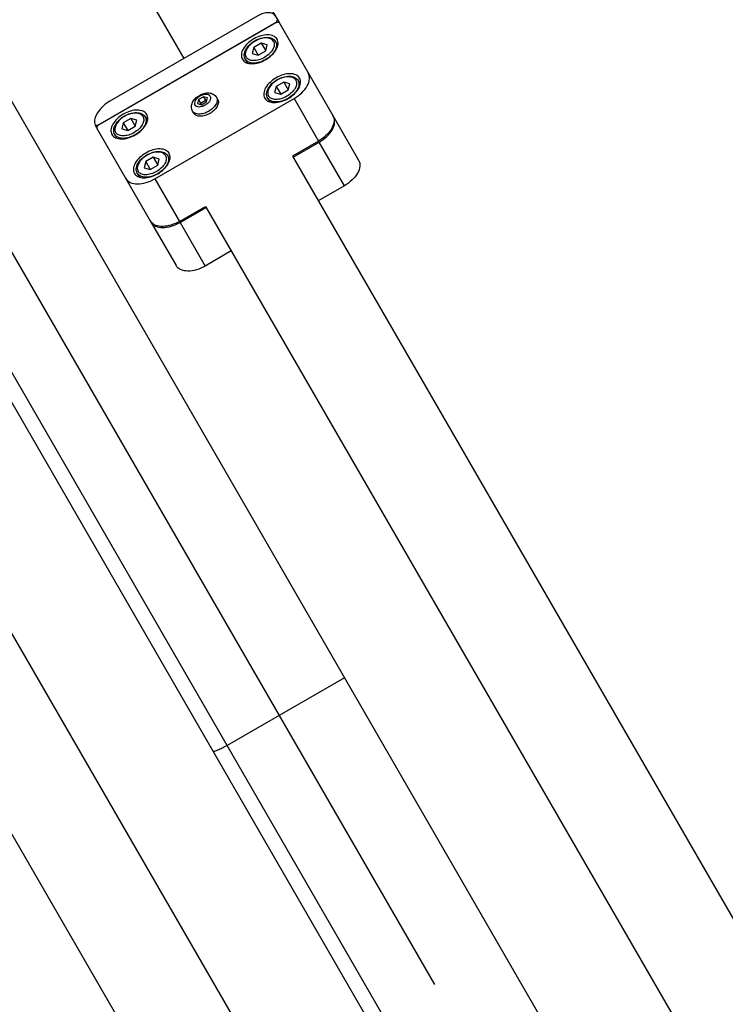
# Model space of a CAD drawing. Header units: millimetres. Extents: x 0 to 7560, y 0 to 5346.
# Tile 28 of 149: x 1394 to 1535, y 1393 to 1589. Entities that reach past the tile are written whole.
import ezdxf

# ---------------------------------------------------------------- set-up
doc = ezdxf.new("R2010")
doc.units = ezdxf.units.MM
for name, color, linetype in [('A2200401_ABL1312', 7, 'Continuous'), ('A2300501_ABL1332', 7, 'Continuous'), ('A2300601_ABL1316', 7, 'Continuous'), ('A2310201_ABL1508', 7, 'Continuous'), ('A2310201_ABL1534', 7, 'Continuous'), ('CSH-ST-M4-20_PBL1360', 7, 'Continuous'), ('CSH-ST-M4-20_PBL1361', 7, 'Continuous'), ('CSH-ST-M4-20_PBL1366', 7, 'Continuous'), ('CSH-ST-M4-20_PBL1367', 7, 'Continuous'), ('M2200901_PBL1313', 7, 'Continuous'), ('M2302001_PBL1358', 7, 'Continuous'), ('M2302601_PBL1339', 7, 'Continuous'), ('M2310301_PBL1509', 7, 'Continuous'), ('M2310301_PBL1535', 7, 'Continuous'), ('MISUMI_FCBBS3-5-25_PBL1364', 7, 'Continuous'), ('아래쪽_5_VBL1311', 7, 'Continuous')]:
    doc.layers.add(name, color=color, linetype=linetype)
doc.styles.add('ROMANS', font='romans.shx', dxfattribs={"oblique": 10, "bigfont": 'whgtxt.shx'})
doc.dimstyles.new('zeus', dxfattribs={"dimtxt": 30, "dimasz": 25, "dimexe": 1, "dimexo": 1, "dimgap": 10, "dimtad": 1, "dimdsep": 46, "dimtxsty": 'ROMANS', "dimcen": 0, "dimclrd": 1, "dimclre": 1, "dimclrt": 2, "dimazin": 2, "dimtfac": 1, "dimtmove": 0, "dimatfit": 3, "dimfxl": 1, "dimarcsym": 0})

# ---------------------------------------------------------------- blocks, each defined once
blk = doc.blocks.new('M2200901_PBL1313', base_point=(1804.47, 1334.3))
at = {"layer": 'M2200901_PBL1313', "color": 7}
for p, q in [((1870.19, 1254.05), (1677.09, 1588.51)), ((1939.44, 1080.1), (1653.7, 1575.01)), ((1935.34, 1081.2), (1652.61, 1570.91)), ((1769.88, 1427.78), (1746.5, 1414.28))]:
    blk.add_line(p, q, dxfattribs=at)
blk.add_open_spline([(1746.5, 1414.28), (1746.17, 1414.09), (1745.54, 1413.75), (1744.71, 1413.35), (1744.13, 1413.13), (1743.84, 1413.06), (1743.73, 1413.08), (1743.71, 1413.11)], degree=3, knots=[0, 0, 0, 0, 0.376183, 0.695044, 0.910031, 0.969851, 1, 1, 1, 1], dxfattribs=at)
blk = doc.blocks.new('A2200401_ABL1312', base_point=(1812.31, 1334.3))
at = {"layer": 'M2200901_PBL1313'}
blk.add_blockref('M2200901_PBL1313', (1804.47, 1334.3), dxfattribs=at)
blk = doc.blocks.new('M2310301_PBL1535', base_point=(1781.59, 1281.51))
at = {"layer": 'M2310301_PBL1535', "color": 7}
for p, q in [((1904.12, 1089.28), (1676.38, 1483.74)), ((1886.8, 1079.28), (1659.05, 1473.74))]:
    blk.add_line(p, q, dxfattribs=at)
blk = doc.blocks.new('A2310201_ABL1534', base_point=(1781.59, 1281.51))
at = {"layer": 'M2310301_PBL1535'}
blk.add_blockref('M2310301_PBL1535', (1781.59, 1281.51), dxfattribs=at)
blk = doc.blocks.new('A2300601_ABL1316', base_point=(1787.6, 1278.08))
at = {"layer": 'A2310201_ABL1534'}
blk.add_blockref('A2310201_ABL1534', (1781.59, 1281.51), dxfattribs=at)
blk = doc.blocks.new('M2302601_PBL1339', base_point=(1661.01, 498.42))
at = {"layer": 'M2302601_PBL1339', "color": 7}
for p, q in [((1648.04, 515.87), (1653.17, 524.77)), ((1659, 524.85), (1653.98, 516.17)), ((1659, 524.85), (1664.19, 521.85)), ((1659.18, 513.17), (1653.98, 516.17)), ((1681.51, 511.85), (1686.71, 508.85)), ((1681.69, 500.17), (1686.71, 508.85)), ((1681.69, 500.17), (1676.5, 503.17)), ((1684.41, 494.87), (1689.55, 503.77)), ((1634, 491.57), (1637.33, 497.32)), ((1637.61, 496.81), (1637.03, 496.8)), ((1673.09, 476.33), (1637.61, 496.81)), ((1638.28, 492.98), (1667.73, 475.98)), ((1634, 491.57), (1634.57, 490.55)), ((1634.57, 490.55), (1635.44, 490.05)), ((1632.22, 478.48), (1637.14, 487)), ((1645.21, 470.98), (1653.01, 484.48)), ((1673.36, 475.79), (1673.09, 476.33)), ((1673.36, 475.79), (1673.66, 476.32))]:
    blk.add_line(p, q, dxfattribs=at)
for points, knots in [([(1653.17, 524.77), (1653.37, 525.12), (1654.11, 525.72), (1655.6, 525.95), (1657.3, 525.67), (1658.44, 525.18), (1659, 524.85)], [0, 0, 0, 0, 0.190097, 0.419659, 0.69556, 1, 1, 1, 1]), ([(1653.98, 516.17), (1653.42, 516.49), (1652.29, 516.98), (1650.58, 517.26), (1649.09, 517.03), (1648.36, 516.43), (1648.16, 516.08)], [0, 0, 0, 0, 0.30444, 0.580341, 0.809903, 1, 1, 1, 1]), ([(1686.71, 508.85), (1687.26, 508.53), (1688.26, 507.8), (1689.36, 506.46), (1689.9, 505.06), (1689.75, 504.12), (1689.55, 503.77)], [0, 0, 0, 0, 0.30444, 0.580341, 0.809903, 1, 1, 1, 1]), ([(1684.53, 495.08), (1684.73, 495.43), (1684.89, 496.37), (1684.34, 497.77), (1683.24, 499.11), (1682.25, 499.85), (1681.69, 500.17)], [0, 0, 0, 0, 0.190097, 0.419659, 0.69556, 1, 1, 1, 1]), ([(1636.58, 496.03), (1636.46, 495.82), (1636.37, 495.26), (1636.69, 494.42), (1637.35, 493.61), (1637.95, 493.17), (1638.28, 492.98)], [0, 0, 0, 0, 0.190102, 0.419661, 0.695552, 1, 1, 1, 1]), ([(1635.44, 490.05), (1635.77, 489.86), (1636.37, 489.42), (1637.03, 488.62), (1637.35, 487.77), (1637.26, 487.21), (1637.14, 487)], [0, 0, 0, 0, 0.304448, 0.580339, 0.809898, 1, 1, 1, 1]), ([(1667.73, 475.98), (1668.25, 475.68), (1669.94, 474.89), (1672.48, 474.77), (1673.36, 475.79)], [0, 0, 0, 0, 0.308609, 1, 1, 1, 1])]:
    blk.add_open_spline(points, degree=3, knots=knots, dxfattribs=at)
blk = doc.blocks.new('M2302001_PBL1358', base_point=(1660.99, 496.64))
at = {"layer": 'M2302001_PBL1358', "color": 7}
for p, q in [((1637.33, 497.32), (1648.04, 515.87)), ((1648.96, 507.48), (1653.86, 515.96)), ((1653.86, 515.96), (1659.05, 512.96)), ((1676.68, 491.48), (1648.96, 507.48)), ((1681.57, 499.96), (1676.38, 502.96)), ((1676.68, 491.48), (1681.57, 499.96)), ((1637.33, 497.32), (1637.61, 496.81)), ((1637.61, 496.81), (1673.12, 476.31)), ((1673.7, 476.32), (1684.41, 494.87)), ((1673.12, 476.31), (1673.7, 476.32))]:
    blk.add_line(p, q, dxfattribs=at)
for centre, start, end in [((1649.58, 514.98), 142.5299, 149.9773), ((1682.86, 495.77), 330.0227, 337.4701)]:
    blk.add_arc(centre, 1.78, start, end, dxfattribs=at)
for points, knots in [([(1648.17, 516.07), (1648.4, 516.38), (1649.17, 516.88), (1650.61, 517.04), (1652.25, 516.74), (1653.33, 516.26), (1653.86, 515.96)], [0, 0, 0, 0, 0.192239, 0.424518, 0.69943, 1, 1, 1, 1]), ([(1648.96, 507.48), (1648.41, 507.8), (1647.27, 508.29), (1645.57, 508.57), (1644.08, 508.34), (1643.34, 507.74), (1643.14, 507.39)], [0, 0, 0, 0, 0.304461, 0.580341, 0.809888, 1, 1, 1, 1]), ([(1644.87, 506.39), (1644.71, 506.12), (1644.59, 505.37), (1645.03, 504.24), (1645.9, 503.17), (1647.12, 502.28), (1648.5, 501.68), (1649.86, 501.45), (1651.05, 501.63), (1651.64, 502.12), (1651.8, 502.39)], [0, 0, 0, 0, 0.095056, 0.20983, 0.347781, 0.5, 0.652219, 0.79017, 0.904944, 1, 1, 1, 1]), ([(1651.8, 502.39), (1651.96, 502.67), (1652.09, 503.42), (1651.65, 504.55), (1650.77, 505.62), (1649.56, 506.51), (1648.18, 507.11), (1646.81, 507.34), (1645.62, 507.15), (1645.03, 506.67), (1644.87, 506.39)], [0, 0, 0, 0, 0.095056, 0.20983, 0.347781, 0.5, 0.652219, 0.79017, 0.904944, 1, 1, 1, 1]), ([(1640.4, 498.65), (1640.24, 498.37), (1640.12, 497.62), (1640.55, 496.49), (1641.43, 495.42), (1642.64, 494.53), (1644.02, 493.93), (1645.39, 493.7), (1646.58, 493.89), (1647.17, 494.37), (1647.33, 494.65)], [0, 0, 0, 0, 0.095056, 0.20983, 0.347781, 0.5, 0.652219, 0.79017, 0.904944, 1, 1, 1, 1]), ([(1647.33, 494.65), (1647.49, 494.92), (1647.61, 495.67), (1647.18, 496.8), (1646.3, 497.87), (1645.09, 498.76), (1643.7, 499.37), (1642.34, 499.59), (1641.15, 499.41), (1640.56, 498.92), (1640.4, 498.65)], [0, 0, 0, 0, 0.095056, 0.20983, 0.347781, 0.5, 0.652219, 0.79017, 0.904944, 1, 1, 1, 1]), ([(1681.57, 499.96), (1682.1, 499.65), (1683.06, 498.95), (1684.13, 497.69), (1684.72, 496.36), (1684.66, 495.44), (1684.51, 495.08)], [0, 0, 0, 0, 0.30057, 0.575482, 0.807761, 1, 1, 1, 1]), ([(1670.85, 491.39), (1670.69, 491.12), (1670.57, 490.37), (1671.01, 489.24), (1671.88, 488.17), (1673.1, 487.28), (1674.48, 486.68), (1675.84, 486.45), (1677.03, 486.63), (1677.62, 487.12), (1677.78, 487.39)], [0, 0, 0, 0, 0.095056, 0.20983, 0.347781, 0.5, 0.652219, 0.79017, 0.904944, 1, 1, 1, 1]), ([(1677.78, 487.39), (1677.94, 487.67), (1678.07, 488.42), (1677.63, 489.55), (1676.75, 490.62), (1675.54, 491.51), (1674.16, 492.11), (1672.79, 492.34), (1671.6, 492.15), (1671.01, 491.67), (1670.85, 491.39)], [0, 0, 0, 0, 0.095056, 0.20983, 0.347781, 0.5, 0.652219, 0.79017, 0.904944, 1, 1, 1, 1]), ([(1679.51, 486.39), (1679.71, 486.74), (1679.87, 487.68), (1679.32, 489.09), (1678.23, 490.42), (1677.23, 491.16), (1676.68, 491.48)], [0, 0, 0, 0, 0.190112, 0.419659, 0.695539, 1, 1, 1, 1]), ([(1666.38, 483.65), (1666.22, 483.37), (1666.1, 482.62), (1666.53, 481.49), (1667.41, 480.42), (1668.62, 479.53), (1670, 478.93), (1671.37, 478.7), (1672.56, 478.89), (1673.15, 479.37), (1673.31, 479.65)], [0, 0, 0, 0, 0.095056, 0.20983, 0.347781, 0.5, 0.652219, 0.79017, 0.904944, 1, 1, 1, 1]), ([(1673.31, 479.65), (1673.47, 479.92), (1673.59, 480.67), (1673.16, 481.8), (1672.28, 482.87), (1671.07, 483.76), (1669.69, 484.37), (1668.32, 484.59), (1667.13, 484.41), (1666.54, 483.92), (1666.38, 483.65)], [0, 0, 0, 0, 0.095056, 0.20983, 0.347781, 0.5, 0.652219, 0.79017, 0.904944, 1, 1, 1, 1])]:
    blk.add_open_spline(points, degree=3, knots=knots, dxfattribs=at)
blk = doc.blocks.new('CSH-ST-M4-20_PBL1360', base_point=(1644.12, 496.84))
at = {"layer": 'CSH-ST-M4-20_PBL1360', "color": 7}
for p, q in [((1640.97, 498.64), (1641.4, 499.38)), ((1643.56, 497.85), (1642.36, 497.51)), ((1642.36, 497.51), (1642.67, 496.3)), ((1642.67, 496.3), (1643.56, 497.85)), ((1645.06, 496.99), (1643.56, 497.85)), ((1644.17, 495.44), (1645.06, 496.99)), ((1645.36, 495.78), (1645.06, 496.99)), ((1642.67, 496.3), (1644.17, 495.44)), ((1644.17, 495.44), (1645.36, 495.78)), ((1647.04, 495.14), (1647.47, 495.88))]:
    blk.add_line(p, q, dxfattribs=at)
for points, knots in [([(1647.04, 495.14), (1646.96, 495), (1646.75, 494.75), (1646.18, 494.38), (1645.25, 494.21), (1644.06, 494.4), (1642.86, 494.91), (1641.82, 495.69), (1641.06, 496.63), (1640.74, 497.52), (1640.78, 498.2), (1640.89, 498.5), (1640.97, 498.64)], [0, 0, 0, 0, 0.051709, 0.10497, 0.221007, 0.35453, 0.500006, 0.645481, 0.779, 0.895033, 0.948292, 1, 1, 1, 1]), ([(1640.97, 498.64), (1641.04, 498.76), (1641.23, 498.98), (1641.61, 499.22), (1642.08, 499.37), (1642.83, 499.44), (1643.87, 499.27), (1645.07, 498.74), (1646.13, 497.96), (1646.8, 497.15), (1647.12, 496.46), (1647.22, 495.98), (1647.2, 495.53), (1647.1, 495.26), (1647.04, 495.14)], [0, 0, 0, 0, 0.046426, 0.095837, 0.150341, 0.210855, 0.348318, 0.5, 0.651682, 0.789145, 0.849659, 0.904163, 0.953574, 1, 1, 1, 1]), ([(1641.14, 498.22), (1641.2, 498.33), (1641.36, 498.53), (1641.71, 498.75), (1642.13, 498.88), (1642.8, 498.94), (1643.74, 498.79), (1644.83, 498.31), (1645.78, 497.61), (1646.38, 496.88), (1646.66, 496.26), (1646.76, 495.83), (1646.74, 495.42), (1646.65, 495.18), (1646.59, 495.07)], [0, 0, 0, 0, 0.046426, 0.095837, 0.150341, 0.210855, 0.348318, 0.5, 0.651682, 0.789145, 0.849659, 0.904163, 0.953574, 1, 1, 1, 1]), ([(1641.14, 498.22), (1641.07, 498.11), (1640.98, 497.87), (1640.97, 497.46), (1641.06, 497.03), (1641.35, 496.41), (1641.95, 495.68), (1642.9, 494.98), (1643.99, 494.5), (1644.92, 494.35), (1645.6, 494.41), (1646.02, 494.55), (1646.36, 494.76), (1646.53, 494.96), (1646.59, 495.07)], [0, 0, 0, 0, 0.046426, 0.095837, 0.150341, 0.210855, 0.348318, 0.5, 0.651682, 0.789145, 0.849659, 0.904163, 0.953574, 1, 1, 1, 1])]:
    blk.add_open_spline(points, degree=3, knots=knots, dxfattribs=at)
blk = doc.blocks.new('CSH-ST-M4-20_PBL1361', base_point=(1670.1, 481.84))
at = {"layer": 'CSH-ST-M4-20_PBL1361', "color": 7}
for p, q in [((1666.95, 483.64), (1667.38, 484.38)), ((1669.54, 482.85), (1668.34, 482.51)), ((1668.65, 481.3), (1669.54, 482.85)), ((1671.04, 481.99), (1669.54, 482.85)), ((1668.34, 482.51), (1668.65, 481.3)), ((1668.65, 481.3), (1670.15, 480.44)), ((1670.15, 480.44), (1671.04, 481.99)), ((1671.34, 480.78), (1671.04, 481.99)), ((1673.02, 480.14), (1673.45, 480.88)), ((1670.15, 480.44), (1671.34, 480.78))]:
    blk.add_line(p, q, dxfattribs=at)
for points, knots in [([(1673.02, 480.14), (1672.94, 480), (1672.73, 479.75), (1672.16, 479.38), (1671.23, 479.21), (1670.04, 479.4), (1668.84, 479.91), (1667.8, 480.69), (1667.04, 481.63), (1666.72, 482.52), (1666.76, 483.2), (1666.88, 483.5), (1666.95, 483.64)], [0, 0, 0, 0, 0.051709, 0.10497, 0.221007, 0.35453, 0.500006, 0.645481, 0.779, 0.895033, 0.948292, 1, 1, 1, 1]), ([(1666.95, 483.64), (1667.02, 483.76), (1667.21, 483.98), (1667.59, 484.22), (1668.06, 484.37), (1668.81, 484.44), (1669.85, 484.27), (1671.05, 483.74), (1672.11, 482.96), (1672.78, 482.15), (1673.1, 481.46), (1673.2, 480.98), (1673.19, 480.53), (1673.08, 480.26), (1673.02, 480.14)], [0, 0, 0, 0, 0.046426, 0.095837, 0.150341, 0.210855, 0.348318, 0.5, 0.651682, 0.789145, 0.849659, 0.904163, 0.953574, 1, 1, 1, 1]), ([(1667.12, 483.22), (1667.05, 483.11), (1666.96, 482.87), (1666.95, 482.46), (1667.04, 482.03), (1667.33, 481.41), (1667.93, 480.68), (1668.88, 479.98), (1669.97, 479.5), (1670.9, 479.35), (1671.58, 479.41), (1672, 479.55), (1672.34, 479.76), (1672.51, 479.96), (1672.57, 480.07)], [0, 0, 0, 0, 0.046426, 0.095837, 0.150341, 0.210855, 0.348318, 0.5, 0.651682, 0.789145, 0.849659, 0.904163, 0.953574, 1, 1, 1, 1]), ([(1667.12, 483.22), (1667.18, 483.33), (1667.35, 483.53), (1667.69, 483.75), (1668.11, 483.88), (1668.79, 483.94), (1669.72, 483.79), (1670.81, 483.31), (1671.76, 482.61), (1672.36, 481.88), (1672.64, 481.26), (1672.74, 480.83), (1672.72, 480.42), (1672.63, 480.18), (1672.57, 480.07)], [0, 0, 0, 0, 0.046426, 0.095837, 0.150341, 0.210855, 0.348318, 0.5, 0.651682, 0.789145, 0.849659, 0.904163, 0.953574, 1, 1, 1, 1])]:
    blk.add_open_spline(points, degree=3, knots=knots, dxfattribs=at)
blk = doc.blocks.new('MISUMI_FCBBS3-5-25_PBL1364', base_point=(1658.93, 492.67))
at = {"layer": 'MISUMI_FCBBS3-5-25_PBL1364', "color": 7}
for p, q in [((1656.71, 494.4), (1656.47, 493.98)), ((1658.25, 492.71), (1657.45, 492.49)), ((1659.25, 492.14), (1658.25, 492.71)), ((1657.45, 492.49), (1657.65, 491.68)), ((1657.65, 491.68), (1658.07, 492.4)), ((1657.65, 491.68), (1658.65, 491.1)), ((1658.07, 492.4), (1658.01, 492.65)), ((1659.07, 491.83), (1658.07, 492.4)), ((1658.65, 491.1), (1659.07, 491.83)), ((1658.65, 491.1), (1659.45, 491.33)), ((1659.31, 491.89), (1659.07, 491.83)), ((1659.45, 491.33), (1659.25, 492.14)), ((1661.47, 491.65), (1661.23, 491.23))]:
    blk.add_line(p, q, dxfattribs=at)
for points, knots in [([(1656.71, 494.4), (1656.76, 494.49), (1656.91, 494.66), (1657.21, 494.85), (1657.58, 494.97), (1658.17, 495.03), (1658.98, 494.89), (1659.93, 494.48), (1660.76, 493.86), (1661.29, 493.22), (1661.54, 492.68), (1661.62, 492.31), (1661.61, 491.95), (1661.53, 491.74), (1661.47, 491.65)], [0, 0, 0, 0, 0.046425, 0.095837, 0.150341, 0.210855, 0.348318, 0.5, 0.651682, 0.789145, 0.849659, 0.904163, 0.953575, 1, 1, 1, 1]), ([(1661.23, 491.23), (1661.08, 490.97), (1660.62, 490.53), (1659.7, 490.29), (1658.73, 490.41), (1657.81, 490.8), (1657.01, 491.4), (1656.42, 492.18), (1656.17, 493.1), (1656.32, 493.72), (1656.47, 493.98)], [0, 0, 0, 0, 0.118928, 0.239383, 0.366263, 0.500035, 0.6338, 0.760661, 0.881087, 1, 1, 1, 1]), ([(1656.47, 493.98), (1656.52, 494.07), (1656.67, 494.25), (1656.97, 494.44), (1657.34, 494.55), (1657.93, 494.61), (1658.74, 494.47), (1659.69, 494.06), (1660.52, 493.44), (1661.05, 492.81), (1661.29, 492.27), (1661.38, 491.89), (1661.36, 491.54), (1661.29, 491.32), (1661.23, 491.23)], [0, 0, 0, 0, 0.046425, 0.095837, 0.150341, 0.210855, 0.348318, 0.5, 0.651682, 0.789145, 0.849659, 0.904163, 0.953575, 1, 1, 1, 1]), ([(1656.93, 492.78), (1656.86, 492.66), (1656.81, 492.33), (1657, 491.84), (1657.38, 491.37), (1657.91, 490.98), (1658.52, 490.72), (1659.12, 490.62), (1659.64, 490.7), (1659.89, 490.91), (1659.96, 491.03)], [0, 0, 0, 0, 0.095051, 0.209831, 0.34778, 0.5, 0.65222, 0.790169, 0.904949, 1, 1, 1, 1]), ([(1656.93, 492.78), (1657, 492.9), (1657.26, 493.12), (1657.78, 493.2), (1658.38, 493.1), (1658.98, 492.83), (1659.51, 492.44), (1659.9, 491.98), (1660.09, 491.48), (1660.03, 491.15), (1659.96, 491.03)], [0, 0, 0, 0, 0.095051, 0.209831, 0.34778, 0.5, 0.65222, 0.790169, 0.904949, 1, 1, 1, 1]), ([(1658.03, 492.65), (1658.05, 492.6), (1658.19, 492.38), (1658.4, 492.21), (1658.57, 492.11)], [0, 0, 0, 0, 0.227963, 1, 1, 1, 1]), ([(1658.57, 492.11), (1658.63, 492.08), (1658.86, 491.97), (1659.12, 491.9), (1659.3, 491.91)], [0, 0, 0, 0, 0.2686, 1, 1, 1, 1])]:
    blk.add_open_spline(points, degree=3, knots=knots, dxfattribs=at)
blk = doc.blocks.new('CSH-ST-M4-20_PBL1366', base_point=(1648.59, 504.59))
at = {"layer": 'CSH-ST-M4-20_PBL1366', "color": 7}
for p, q in [((1645.45, 506.39), (1645.88, 507.13)), ((1648.03, 505.6), (1646.84, 505.26)), ((1646.84, 505.26), (1647.14, 504.05)), ((1647.14, 504.05), (1648.03, 505.6)), ((1649.53, 504.74), (1648.03, 505.6)), ((1648.64, 503.19), (1649.53, 504.74)), ((1649.84, 503.53), (1649.53, 504.74)), ((1647.14, 504.05), (1648.64, 503.19)), ((1648.64, 503.19), (1649.84, 503.53)), ((1651.51, 502.89), (1651.94, 503.63))]:
    blk.add_line(p, q, dxfattribs=at)
for points, knots in [([(1651.51, 502.89), (1651.43, 502.75), (1651.23, 502.5), (1650.66, 502.13), (1649.72, 501.96), (1648.53, 502.15), (1647.34, 502.66), (1646.3, 503.44), (1645.53, 504.38), (1645.22, 505.27), (1645.25, 505.95), (1645.37, 506.25), (1645.45, 506.39)], [0, 0, 0, 0, 0.051709, 0.10497, 0.221007, 0.35453, 0.500006, 0.645481, 0.779, 0.895033, 0.948292, 1, 1, 1, 1]), ([(1645.45, 506.39), (1645.52, 506.51), (1645.7, 506.73), (1646.08, 506.97), (1646.55, 507.12), (1647.3, 507.19), (1648.34, 507.02), (1649.55, 506.49), (1650.61, 505.71), (1651.28, 504.89), (1651.59, 504.21), (1651.7, 503.73), (1651.68, 503.28), (1651.58, 503.01), (1651.51, 502.89)], [0, 0, 0, 0, 0.046426, 0.095837, 0.150341, 0.210855, 0.348318, 0.5, 0.651682, 0.789145, 0.849659, 0.904163, 0.953574, 1, 1, 1, 1]), ([(1645.61, 505.97), (1645.67, 506.08), (1645.84, 506.28), (1646.18, 506.49), (1646.6, 506.63), (1647.28, 506.69), (1648.21, 506.54), (1649.3, 506.06), (1650.25, 505.36), (1650.86, 504.63), (1651.14, 504.01), (1651.23, 503.58), (1651.22, 503.17), (1651.13, 502.93), (1651.07, 502.82)], [0, 0, 0, 0, 0.046426, 0.095837, 0.150341, 0.210855, 0.348318, 0.5, 0.651682, 0.789145, 0.849659, 0.904163, 0.953574, 1, 1, 1, 1]), ([(1645.61, 505.97), (1645.55, 505.86), (1645.46, 505.62), (1645.44, 505.21), (1645.54, 504.78), (1645.82, 504.16), (1646.42, 503.43), (1647.38, 502.73), (1648.46, 502.25), (1649.4, 502.1), (1650.07, 502.16), (1650.49, 502.29), (1650.84, 502.51), (1651, 502.71), (1651.07, 502.82)], [0, 0, 0, 0, 0.046426, 0.095837, 0.150341, 0.210855, 0.348318, 0.5, 0.651682, 0.789145, 0.849659, 0.904163, 0.953574, 1, 1, 1, 1])]:
    blk.add_open_spline(points, degree=3, knots=knots, dxfattribs=at)
blk = doc.blocks.new('CSH-ST-M4-20_PBL1367', base_point=(1674.57, 489.59))
at = {"layer": 'CSH-ST-M4-20_PBL1367', "color": 7}
for p, q in [((1671.43, 491.39), (1671.86, 492.13)), ((1674.02, 490.6), (1672.82, 490.26)), ((1672.82, 490.26), (1673.12, 489.05)), ((1673.12, 489.05), (1674.02, 490.6)), ((1673.12, 489.05), (1674.62, 488.19)), ((1675.52, 489.74), (1674.02, 490.6)), ((1674.62, 488.19), (1675.52, 489.74)), ((1675.82, 488.53), (1675.52, 489.74)), ((1674.62, 488.19), (1675.82, 488.53)), ((1677.49, 487.89), (1677.92, 488.63))]:
    blk.add_line(p, q, dxfattribs=at)
for points, knots in [([(1677.49, 487.89), (1677.41, 487.75), (1677.21, 487.5), (1676.64, 487.13), (1675.71, 486.96), (1674.51, 487.15), (1673.32, 487.66), (1672.28, 488.44), (1671.51, 489.38), (1671.2, 490.27), (1671.23, 490.95), (1671.35, 491.25), (1671.43, 491.39)], [0, 0, 0, 0, 0.051709, 0.10497, 0.221007, 0.35453, 0.500006, 0.645481, 0.779, 0.895033, 0.948292, 1, 1, 1, 1]), ([(1671.43, 491.39), (1671.5, 491.51), (1671.68, 491.73), (1672.06, 491.97), (1672.53, 492.12), (1673.28, 492.19), (1674.32, 492.02), (1675.53, 491.49), (1676.59, 490.71), (1677.26, 489.89), (1677.57, 489.21), (1677.68, 488.73), (1677.66, 488.28), (1677.56, 488.01), (1677.49, 487.89)], [0, 0, 0, 0, 0.046426, 0.095837, 0.150341, 0.210855, 0.348318, 0.5, 0.651682, 0.789145, 0.849659, 0.904163, 0.953574, 1, 1, 1, 1]), ([(1671.59, 490.97), (1671.53, 490.86), (1671.44, 490.62), (1671.42, 490.21), (1671.52, 489.78), (1671.8, 489.16), (1672.4, 488.43), (1673.36, 487.73), (1674.44, 487.25), (1675.38, 487.1), (1676.05, 487.16), (1676.47, 487.29), (1676.82, 487.51), (1676.98, 487.71), (1677.05, 487.82)], [0, 0, 0, 0, 0.046426, 0.095837, 0.150341, 0.210855, 0.348318, 0.5, 0.651682, 0.789145, 0.849659, 0.904163, 0.953574, 1, 1, 1, 1]), ([(1671.59, 490.97), (1671.65, 491.08), (1671.82, 491.28), (1672.16, 491.49), (1672.58, 491.63), (1673.26, 491.69), (1674.19, 491.54), (1675.28, 491.06), (1676.23, 490.36), (1676.84, 489.63), (1677.12, 489.01), (1677.21, 488.58), (1677.2, 488.17), (1677.11, 487.93), (1677.05, 487.82)], [0, 0, 0, 0, 0.046426, 0.095837, 0.150341, 0.210855, 0.348318, 0.5, 0.651682, 0.789145, 0.849659, 0.904163, 0.953574, 1, 1, 1, 1])]:
    blk.add_open_spline(points, degree=3, knots=knots, dxfattribs=at)
blk = doc.blocks.new('M2310301_PBL1509', base_point=(1781.59, 705.19))
at = {"layer": 'M2310301_PBL1509', "color": 7}
for p, q in [((1659.05, 512.96), (1886.8, 907.42)), ((1676.38, 502.96), (1904.12, 897.42))]:
    blk.add_line(p, q, dxfattribs=at)
blk = doc.blocks.new('A2310201_ABL1508', base_point=(1781.59, 705.19))
at = {"layer": 'M2310301_PBL1509'}
blk.add_blockref('M2310301_PBL1509', (1781.59, 705.19), dxfattribs=at)
blk = doc.blocks.new('A2300501_ABL1332', base_point=(1787.6, 708.62))
at = {"layer": 'A2310201_ABL1508'}
blk.add_blockref('A2310201_ABL1508', (1781.59, 705.19), dxfattribs=at)
at = {"layer": 'CSH-ST-M4-20_PBL1360'}
blk.add_blockref('CSH-ST-M4-20_PBL1360', (1644.12, 496.84), dxfattribs=at)
at = {"layer": 'CSH-ST-M4-20_PBL1361'}
blk.add_blockref('CSH-ST-M4-20_PBL1361', (1670.1, 481.84), dxfattribs=at)
at = {"layer": 'CSH-ST-M4-20_PBL1366'}
blk.add_blockref('CSH-ST-M4-20_PBL1366', (1648.59, 504.59), dxfattribs=at)
at = {"layer": 'CSH-ST-M4-20_PBL1367'}
blk.add_blockref('CSH-ST-M4-20_PBL1367', (1674.57, 489.59), dxfattribs=at)
at = {"layer": 'M2302001_PBL1358'}
blk.add_blockref('M2302001_PBL1358', (1660.99, 496.64), dxfattribs=at)
at = {"layer": 'M2302601_PBL1339'}
blk.add_blockref('M2302601_PBL1339', (1661.01, 498.42), dxfattribs=at)
at = {"layer": 'MISUMI_FCBBS3-5-25_PBL1364'}
blk.add_blockref('MISUMI_FCBBS3-5-25_PBL1364', (1658.93, 492.67), dxfattribs=at)
blk = doc.blocks.new('아래쪽_5_VBL1311', base_point=(2149.54, 993.35))
at = {"layer": 'A2200401_ABL1312'}
blk.add_blockref('A2200401_ABL1312', (1812.31, 1334.3), dxfattribs=at)
at = {"layer": 'A2300501_ABL1332', "rotation": 240}
blk.add_blockref('A2300501_ABL1332', (1864.69, 1322.59), dxfattribs=at)
at = {"layer": 'A2300601_ABL1316'}
blk.add_blockref('A2300601_ABL1316', (1787.6, 1278.08), dxfattribs=at)
blk = doc.blocks.new('*D2351')
at = {"color": 1, "lineweight": -2, "ltscale": 0.3, "transparency": 16777216}
for p, q in [((1767.37, 1407.45), (1496.23, 1877.08)), ((1475.08, 1863.71), (1296.24, 1760.46)), ((1477.19, 1397.06), (1274.09, 1748.83))]:
    blk.add_line(p, q, dxfattribs=at)
at = {"color": 1, "ltscale": 0.3, "transparency": 16777216}
for points in [[(1473, 1867.32), (1477.16, 1860.1), (1496.73, 1876.21)], [(1294.16, 1764.07), (1298.33, 1756.85), (1274.59, 1747.96)]]:
    blk.add_solid(points, dxfattribs=at)
at = {"layer": 'Defpoints', "color": 0, "ltscale": 0.3, "transparency": 16777216}
for p in [(1274.59, 1747.96), (1767.87, 1406.58), (1477.69, 1396.19)]:
    blk.add_point(p, dxfattribs=at)
at = {"color": 2, "ltscale": 0.3, "transparency": 16777216, "insert": (1373.16, 1833.74), "char_height": 30, "attachment_point": 5, "rotation": 30, "style": 'ROMANS'}
blk.add_mtext('256.5', dxfattribs=at)

msp = doc.modelspace()

# ---------------------------------------------------------------- block references
at = {"layer": '아래쪽_5_VBL1311'}
msp.add_blockref('아래쪽_5_VBL1311', (1838.846, 1023.804), dxfattribs=at)

# ---------------------------------------------------------------- dimensions: what is measured, and where the dimension line sits
at = {"ltscale": 0.3}
dim = msp.add_linear_dim(base=(1274.594, 1747.962), p1=(1767.872, 1406.579), p2=(1477.687, 1396.195), angle=210, dimstyle='zeus', dxfattribs=at)
dim.commit()
dim.dimension.update_dxf_attribs({"geometry": '*D2351', "text_midpoint": (1373.162, 1833.737)})

doc.saveas('drawing.dxf')
